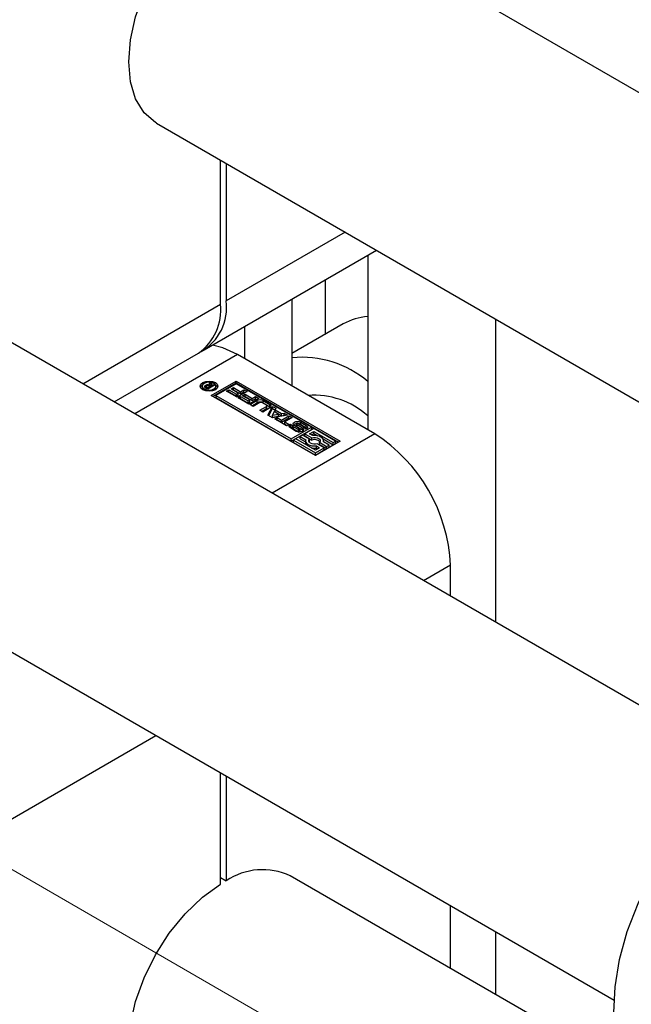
# Paper-space layout 'Sheet1' of a CAD drawing. Header units: millimetres. Extents: x -80341 to 21249, y 0 to 26255.
# Tile 75 of 154: x 12579 to 12625, y 10590 to 10663. Entities that reach past the tile are written whole.
import ezdxf

# ---------------------------------------------------------------- set-up
doc = ezdxf.new("R2010")
doc.units = ezdxf.units.MM
doc.linetypes.add('SLD-Mista-longa', pattern=[19.05, 15.24, -1.27, 1.27, -1.27])
doc.linetypes.add('SLD-Sólida', pattern=[0])
doc.layers.add('DETALHAMENTO', color=8, linetype='SLD-Sólida')

psp = doc.layouts.new('Sheet1')

# ---------------------------------------------------------------- linework, layer by layer
at = {"color": 7, "linetype": 'SLD-Sólida', "lineweight": 25, "ltscale": 25}
for p, q in [((12672.998, 10630.033), (12599.216, 10672.627)), ((12589.217, 10655.306), (12662.999, 10612.712)), ((12594.004, 10641.797), (12594.004, 10652.542)), ((12594.429, 10652.297), (12594.429, 10642.042)), ((12633.4, 10607.174), (12559.618, 10649.767)), ((12603.311, 10647.17), (12594.429, 10642.042)), ((12592.771, 10638.379), (12605.654, 10645.817)), ((12605, 10645.439), (12605, 10632.425)), ((12601.818, 10643.602), (12601.818, 10639.544)), ((12599.343, 10642.173), (12599.343, 10635.691)), ((12583.714, 10635.857), (12594.004, 10641.797)), ((12614.546, 10640.684), (12614.546, 10618.058)), ((12595.807, 10640.132), (12595.807, 10637.732)), ((12603.172, 10640.326), (12599.343, 10638.116)), ((12586.058, 10634.504), (12592.347, 10638.135)), ((12595.277, 10638.038), (12587.607, 10633.61)), ((12605.53, 10632.119), (12595.277, 10638.038)), ((12593.314, 10634.987), (12595.171, 10636.058)), ((12595.171, 10636.058), (12602.949, 10631.568)), ((12595.171, 10635.895), (12595.171, 10636.058)), ((12592.637, 10635.678), (12592.637, 10635.515)), ((12592.637, 10635.515), (12592.666, 10635.417)), ((12592.803, 10635.643), (12592.803, 10635.655)), ((12592.874, 10635.577), (12592.874, 10635.74)), ((12593.052, 10635.449), (12592.886, 10635.545)), ((12592.936, 10635.64), (12592.936, 10635.516)), ((12592.94, 10635.514), (12592.94, 10635.624)), ((12592.971, 10635.681), (12592.971, 10635.773)), ((12592.974, 10635.591), (12592.986, 10635.583)), ((12592.974, 10635.494), (12592.974, 10635.591)), ((12592.986, 10635.583), (12592.999, 10635.575)), ((12592.986, 10635.487), (12592.986, 10635.583)), ((12592.999, 10635.575), (12593.036, 10635.554)), ((12592.999, 10635.48), (12592.999, 10635.575)), ((12593.036, 10635.554), (12593.201, 10635.65)), ((12593.036, 10635.459), (12593.036, 10635.554)), ((12593.559, 10635.742), (12593.052, 10635.449)), ((12593.142, 10635.757), (12593.211, 10635.942)), ((12593.142, 10635.681), (12593.142, 10635.757)), ((12593.17, 10635.668), (12593.211, 10635.779)), ((12593.201, 10635.65), (12593.178, 10635.663)), ((12593.201, 10635.535), (12593.201, 10635.65)), ((12593.211, 10635.942), (12593.327, 10635.875)), ((12593.211, 10635.779), (12593.211, 10635.942)), ((12593.211, 10635.779), (12593.265, 10635.748)), ((12593.327, 10635.875), (12593.224, 10635.663)), ((12593.224, 10635.663), (12593.46, 10635.799)), ((12593.224, 10635.548), (12593.224, 10635.663)), ((12595.171, 10635.895), (12593.456, 10634.905)), ((12593.46, 10635.799), (12593.559, 10635.742)), ((12593.46, 10635.684), (12593.46, 10635.799)), ((12593.632, 10635.417), (12593.661, 10635.515)), ((12593.661, 10635.515), (12593.661, 10635.678)), ((12595.171, 10635.856), (12593.665, 10634.987)), ((12594.457, 10635.31), (12594.636, 10635.413)), ((12595.257, 10634.848), (12594.457, 10635.31)), ((12594.636, 10635.413), (12595.199, 10635.088)), ((12594.636, 10635.25), (12594.636, 10635.413)), ((12594.788, 10635.469), (12594.966, 10635.573)), ((12595.324, 10635.16), (12594.788, 10635.469)), ((12594.929, 10635.388), (12594.966, 10635.409)), ((12594.966, 10635.573), (12595.502, 10635.263)), ((12594.966, 10635.409), (12594.966, 10635.573)), ((12594.966, 10635.409), (12595.502, 10635.1)), ((12602.808, 10631.486), (12595.171, 10635.895)), ((12600.797, 10632.608), (12595.171, 10635.856)), ((12595.502, 10635.263), (12595.752, 10635.407)), ((12595.752, 10635.407), (12595.989, 10635.27)), ((12595.752, 10635.244), (12595.752, 10635.407)), ((12601.093, 10630.496), (12593.314, 10634.987)), ((12593.665, 10634.987), (12593.665, 10634.823)), ((12593.665, 10634.987), (12599.29, 10631.739)), ((12593.665, 10634.823), (12599.29, 10631.576)), ((12594.599, 10635.228), (12594.636, 10635.25)), ((12594.636, 10635.25), (12595.199, 10634.925)), ((12595.199, 10635.088), (12595.324, 10635.16)), ((12595.199, 10634.925), (12595.199, 10635.088)), ((12595.199, 10634.925), (12595.324, 10634.997)), ((12595.989, 10635.27), (12595.257, 10634.848)), ((12595.324, 10634.997), (12595.324, 10635.16)), ((12595.327, 10634.808), (12595.506, 10634.911)), ((12596.127, 10634.346), (12595.327, 10634.808)), ((12595.469, 10634.726), (12595.506, 10634.748)), ((12595.502, 10635.1), (12595.502, 10635.263)), ((12595.502, 10635.1), (12595.752, 10635.244)), ((12595.506, 10634.911), (12596.069, 10634.586)), ((12595.506, 10634.748), (12595.506, 10634.911)), ((12595.506, 10634.748), (12596.069, 10634.422)), ((12595.658, 10634.967), (12595.836, 10635.07)), ((12596.194, 10634.658), (12595.658, 10634.967)), ((12595.752, 10635.244), (12595.847, 10635.189)), ((12595.799, 10634.886), (12595.836, 10634.907)), ((12595.836, 10635.07), (12596.372, 10634.761)), ((12595.836, 10634.907), (12595.836, 10635.07)), ((12595.836, 10634.907), (12596.372, 10634.598)), ((12596.069, 10634.586), (12596.194, 10634.658)), ((12596.069, 10634.422), (12596.069, 10634.586)), ((12596.859, 10634.768), (12596.127, 10634.346)), ((12596.194, 10634.495), (12596.194, 10634.658)), ((12596.211, 10634.298), (12596.739, 10634.602)), ((12596.372, 10634.761), (12596.622, 10634.905)), ((12596.372, 10634.598), (12596.372, 10634.761)), ((12596.372, 10634.598), (12596.622, 10634.742)), ((12596.622, 10634.905), (12596.859, 10634.768)), ((12596.622, 10634.742), (12596.622, 10634.905)), ((12596.622, 10634.742), (12596.717, 10634.686)), ((12596.739, 10634.439), (12596.739, 10634.602)), ((12597.191, 10634.602), (12597.698, 10634.31)), ((12597.191, 10634.439), (12597.191, 10634.602)), ((12596.069, 10634.422), (12596.194, 10634.495)), ((12596.45, 10634.16), (12596.211, 10634.298)), ((12596.352, 10634.216), (12596.739, 10634.439)), ((12596.951, 10634.45), (12596.45, 10634.16)), ((12596.931, 10633.882), (12597.433, 10634.172)), ((12597.17, 10633.744), (12596.931, 10633.882)), ((12597.073, 10633.8), (12597.433, 10634.008)), ((12597.433, 10634.255), (12597.096, 10634.45)), ((12597.698, 10634.049), (12597.17, 10633.744)), ((12597.191, 10634.439), (12597.698, 10634.147)), ((12597.433, 10634.008), (12597.433, 10634.172)), ((12597.463, 10634.05), (12597.463, 10634.213)), ((12597.547, 10633.526), (12597.89, 10634.173)), ((12597.614, 10633.488), (12597.89, 10634.01)), ((12597.698, 10634.147), (12597.698, 10634.31)), ((12597.89, 10634.173), (12598.145, 10634.025)), ((12597.89, 10634.01), (12597.89, 10634.173)), ((12597.89, 10634.01), (12598.088, 10633.895)), ((12598.145, 10634.025), (12598.088, 10633.917)), ((12598.088, 10633.917), (12598.57, 10633.639)), ((12598.088, 10633.753), (12598.088, 10633.917)), ((12597.893, 10633.326), (12597.547, 10633.526)), ((12598.012, 10633.777), (12597.88, 10633.518)), ((12597.88, 10633.518), (12598.327, 10633.595)), ((12597.88, 10633.355), (12597.88, 10633.518)), ((12597.88, 10633.355), (12598.327, 10633.432)), ((12599.013, 10633.524), (12597.893, 10633.326)), ((12598.327, 10633.595), (12598.012, 10633.777)), ((12598.055, 10633.233), (12598.234, 10633.336)), ((12598.943, 10632.72), (12598.055, 10633.233)), ((12598.088, 10633.753), (12598.57, 10633.475)), ((12598.196, 10633.151), (12598.234, 10633.173)), ((12598.234, 10633.336), (12598.558, 10633.149)), ((12598.234, 10633.173), (12598.234, 10633.336)), ((12598.234, 10633.173), (12598.558, 10632.985)), ((12598.327, 10633.432), (12598.327, 10633.595)), ((12598.558, 10633.149), (12599.111, 10633.468)), ((12598.558, 10632.985), (12599.111, 10633.304)), ((12598.558, 10632.985), (12598.558, 10633.149)), ((12598.57, 10633.639), (12598.758, 10633.672)), ((12598.57, 10633.475), (12598.57, 10633.639)), ((12598.57, 10633.475), (12598.758, 10633.508)), ((12598.758, 10633.672), (12599.013, 10633.524)), ((12598.758, 10633.508), (12598.758, 10633.672)), ((12598.758, 10633.508), (12598.797, 10633.486)), ((12599.35, 10633.33), (12598.797, 10633.011)), ((12599.111, 10633.468), (12599.35, 10633.33)), ((12599.111, 10633.304), (12599.111, 10633.468)), ((12599.111, 10633.304), (12599.209, 10633.248)), ((12549.619, 10632.446), (12623.401, 10589.853)), ((12598.797, 10633.011), (12599.121, 10632.824)), ((12598.797, 10632.847), (12598.797, 10633.011)), ((12598.797, 10632.847), (12598.98, 10632.742)), ((12599.121, 10632.824), (12598.943, 10632.72)), ((12599.659, 10632.305), (12599.221, 10632.558)), ((12599.233, 10632.83), (12599.415, 10632.725)), ((12599.233, 10632.667), (12599.233, 10632.83)), ((12599.401, 10632.569), (12599.233, 10632.667)), ((12599.29, 10631.739), (12600.797, 10632.608)), ((12599.29, 10631.576), (12600.797, 10632.445)), ((12599.401, 10632.703), (12599.401, 10632.54)), ((12599.406, 10632.525), (12599.406, 10632.688)), ((12599.423, 10632.505), (12599.423, 10632.668)), ((12599.448, 10632.65), (12599.822, 10632.434)), ((12599.448, 10632.487), (12599.448, 10632.65)), ((12599.448, 10632.487), (12599.822, 10632.27)), ((12599.914, 10632.49), (12599.511, 10632.734)), ((12599.677, 10632.868), (12599.677, 10632.705)), ((12599.677, 10632.704), (12599.677, 10632.867)), ((12599.677, 10632.705), (12599.677, 10632.704)), ((12599.686, 10632.68), (12599.686, 10632.843)), ((12599.718, 10632.814), (12600.117, 10632.571)), ((12599.718, 10632.651), (12599.718, 10632.814)), ((12599.718, 10632.651), (12600.117, 10632.408)), ((12600.192, 10632.652), (12599.818, 10632.868)), ((12599.822, 10632.27), (12599.822, 10632.434)), ((12599.86, 10632.254), (12599.86, 10632.417)), ((12599.906, 10632.251), (12599.906, 10632.408)), ((12599.944, 10632.253), (12599.944, 10632.415)), ((12599.958, 10632.273), (12599.958, 10632.436)), ((12599.958, 10632.27), (12599.958, 10632.433)), ((12599.977, 10632.996), (12600.414, 10632.744)), ((12599.977, 10632.833), (12599.977, 10632.996)), ((12599.977, 10632.833), (12600.414, 10632.58)), ((12600.117, 10632.408), (12600.117, 10632.571)), ((12600.181, 10632.357), (12600.117, 10632.408)), ((12600.222, 10632.577), (12600.226, 10632.579)), ((12600.403, 10632.472), (12600.222, 10632.577)), ((12600.226, 10632.575), (12600.226, 10632.579)), ((12600.236, 10632.569), (12600.236, 10632.589)), ((12600.238, 10632.568), (12600.238, 10632.599)), ((12600.972, 10632.507), (12600.306, 10632.123)), ((12600.414, 10632.58), (12600.414, 10632.744)), ((12600.797, 10632.608), (12600.797, 10632.445)), ((12602.599, 10631.568), (12600.972, 10632.507)), ((12605.53, 10632.119), (12597.86, 10627.691)), ((12599.29, 10631.576), (12599.29, 10631.739)), ((12599.641, 10631.739), (12599.466, 10631.638)), ((12599.466, 10631.474), (12599.466, 10631.638)), ((12599.466, 10631.638), (12601.093, 10630.699)), ((12601.093, 10630.901), (12599.641, 10631.739)), ((12600.131, 10632.022), (12599.956, 10631.921)), ((12599.956, 10631.921), (12600.371, 10631.681)), ((12599.956, 10631.758), (12599.956, 10631.921)), ((12599.956, 10631.758), (12600.357, 10631.526)), ((12600.657, 10631.718), (12600.131, 10632.022)), ((12600.306, 10632.123), (12600.832, 10631.819)), ((12600.306, 10631.96), (12600.306, 10632.123)), ((12600.306, 10631.96), (12600.832, 10631.656)), ((12600.657, 10632.123), (12600.972, 10632.305)), ((12600.897, 10631.985), (12600.657, 10632.123)), ((12600.657, 10631.555), (12600.657, 10631.718)), ((12600.798, 10632.041), (12600.972, 10632.142)), ((12600.832, 10631.656), (12600.832, 10631.819)), ((12600.972, 10632.305), (12602.424, 10631.467)), ((12600.972, 10632.142), (12600.972, 10632.305)), ((12600.972, 10632.142), (12601.275, 10631.966)), ((12601.662, 10631.743), (12602.424, 10631.304)), ((12599.466, 10631.474), (12601.093, 10630.535)), ((12600.357, 10631.603), (12600.357, 10631.44)), ((12600.632, 10631.521), (12600.657, 10631.555)), ((12602.949, 10631.568), (12601.093, 10630.496)), ((12601.093, 10630.699), (12601.758, 10631.083)), ((12601.408, 10631.083), (12601.093, 10630.901)), ((12601.093, 10630.535), (12601.758, 10630.919)), ((12601.168, 10631.221), (12601.408, 10631.083)), ((12601.168, 10631.058), (12601.168, 10631.221)), ((12601.168, 10631.058), (12601.266, 10631.001)), ((12601.758, 10631.083), (12601.232, 10631.386)), ((12601.407, 10631.488), (12601.933, 10631.184)), ((12601.407, 10631.324), (12601.407, 10631.488)), ((12601.407, 10631.324), (12601.933, 10631.021)), ((12602.109, 10631.285), (12601.694, 10631.525)), ((12601.707, 10631.517), (12601.707, 10631.603)), ((12601.758, 10630.919), (12601.758, 10631.083)), ((12601.933, 10631.184), (12602.109, 10631.285)), ((12601.933, 10631.021), (12601.933, 10631.184)), ((12601.933, 10631.021), (12602.109, 10631.122)), ((12602.109, 10631.122), (12602.109, 10631.285)), ((12602.424, 10631.467), (12602.599, 10631.568)), ((12602.424, 10631.304), (12602.424, 10631.467)), ((12602.424, 10631.304), (12602.599, 10631.405)), ((12602.599, 10631.405), (12602.599, 10631.568)), ((12601.093, 10630.535), (12601.093, 10630.699)), ((12611.187, 10622.321), (12609.174, 10621.159)), ((12611.187, 10619.997), (12611.187, 10622.321)), ((12577.246, 10602.727), (12589.173, 10609.613)), ((12594.004, 10598.517), (12594.004, 10606.823)), ((12594.429, 10606.578), (12594.429, 10598.762)), ((12594.004, 10599.007), (12594.429, 10598.762)), ((12624.34, 10584.634), (12599.216, 10599.138)), ((12611.187, 10592.227), (12611.187, 10596.904)), ((12614.546, 10594.965), (12614.546, 10590.289))]:
    psp.add_line(p, q, dxfattribs=at)
at = {"color": 7, "linetype": 'SLD-Sólida', "lineweight": 25, "ltscale": 25, "flags": 128}
for points in [[(12589.217, 10655.306), (12589.142, 10655.35), (12588.293, 10656.087), (12587.663, 10657.115), (12587.276, 10658.397), (12587.145, 10659.884), (12587.276, 10661.523), (12587.663, 10663.252), (12588.293, 10665.007), (12589.142, 10666.724), (12590.178, 10668.338), (12591.364, 10669.791), (12592.655, 10671.029), (12594.004, 10672.006)], [(12595.277, 10638.038), (12594.173, 10638.55), (12593.412, 10638.749)], [(12593.617, 10635.408), (12593.402, 10635.325), (12593.149, 10635.296), (12592.895, 10635.325), (12592.681, 10635.408), (12592.537, 10635.532), (12592.487, 10635.678), (12592.537, 10635.825), (12592.681, 10635.949), (12592.895, 10636.031), (12593.149, 10636.061), (12593.402, 10636.031), (12593.617, 10635.949), (12593.761, 10635.825), (12593.811, 10635.678), (12593.761, 10635.532), (12593.617, 10635.408)], [(12592.502, 10635.597), (12592.537, 10635.661), (12592.666, 10635.776)], [(12593.511, 10635.469), (12593.622, 10635.565), (12593.661, 10635.678), (12593.622, 10635.791), (12593.511, 10635.887), (12593.345, 10635.951), (12593.149, 10635.974), (12592.953, 10635.951), (12592.787, 10635.887), (12592.676, 10635.791), (12592.637, 10635.678), (12592.676, 10635.565), (12592.787, 10635.469), (12592.953, 10635.405), (12593.149, 10635.383), (12593.345, 10635.405), (12593.511, 10635.469)], [(12592.874, 10635.577), (12592.859, 10635.568), (12592.855, 10635.566)], [(12593.632, 10635.776), (12593.761, 10635.661), (12593.796, 10635.597)], [(12597.759, 10634.098), (12597.738, 10634.119), (12597.698, 10634.147)], [(12599.221, 10632.558), (12599.18, 10632.587), (12599.149, 10632.621), (12599.131, 10632.658), (12599.126, 10632.695), (12599.134, 10632.733), (12599.156, 10632.769), (12599.189, 10632.802), (12599.233, 10632.83)], [(12599.233, 10632.667), (12599.189, 10632.638), (12599.158, 10632.609)], [(12599.511, 10632.734), (12599.444, 10632.795), (12599.422, 10632.867), (12599.448, 10632.938), (12599.52, 10632.997), (12599.625, 10633.037), (12599.749, 10633.051), (12599.872, 10633.036), (12599.977, 10632.996)], [(12600.117, 10632.571), (12600.188, 10632.511), (12600.214, 10632.439), (12600.189, 10632.367), (12600.119, 10632.306), (12600.013, 10632.265), (12599.889, 10632.25), (12599.764, 10632.265), (12599.659, 10632.305)], [(12599.716, 10632.894), (12599.708, 10632.893), (12599.701, 10632.891), (12599.694, 10632.888), (12599.688, 10632.885), (12599.683, 10632.881), (12599.68, 10632.876), (12599.678, 10632.872), (12599.677, 10632.867)], [(12599.977, 10632.833), (12599.872, 10632.873), (12599.772, 10632.887)], [(12600.414, 10632.744), (12600.455, 10632.714), (12600.485, 10632.681), (12600.504, 10632.644), (12600.509, 10632.607), (12600.501, 10632.569), (12600.48, 10632.533), (12600.447, 10632.501), (12600.403, 10632.472)], [(12600.477, 10632.529), (12600.455, 10632.551), (12600.414, 10632.58)], [(12599.86, 10632.254), (12599.866, 10632.252), (12599.87, 10632.251)], [(12599.958, 10632.27), (12599.958, 10632.272), (12599.958, 10632.273)], [(12600.371, 10631.681), (12600.358, 10631.586), (12600.386, 10631.491), (12600.453, 10631.403), (12600.555, 10631.327), (12600.686, 10631.268), (12600.838, 10631.23), (12601.002, 10631.214), (12601.168, 10631.221)], [(12601.232, 10631.386), (12601.105, 10631.361), (12600.97, 10631.36), (12600.841, 10631.384), (12600.732, 10631.429), (12600.653, 10631.493), (12600.612, 10631.567), (12600.613, 10631.645), (12600.657, 10631.718)], [(12600.832, 10631.819), (12600.96, 10631.845), (12601.095, 10631.846), (12601.224, 10631.822), (12601.333, 10631.776), (12601.412, 10631.713), (12601.453, 10631.639), (12601.451, 10631.561), (12601.407, 10631.488)], [(12601.694, 10631.525), (12601.707, 10631.62), (12601.679, 10631.715), (12601.612, 10631.803), (12601.51, 10631.878), (12601.378, 10631.937), (12601.226, 10631.976), (12601.062, 10631.992), (12600.897, 10631.985)], [(12626.492, 10582.295), (12625.437, 10583.106), (12624.58, 10584.204), (12623.943, 10585.562), (12623.543, 10587.148), (12623.387, 10588.924), (12623.479, 10590.85), (12623.818, 10592.88), (12624.396, 10594.966), (12625.198, 10597.059), (12626.206, 10599.111), (12627.397, 10601.073), (12628.743, 10602.9), (12630.211, 10604.548), (12631.768, 10605.979)], [(12589.217, 10581.817), (12589.142, 10581.862), (12588.293, 10582.599), (12587.663, 10583.627), (12587.276, 10584.908), (12587.145, 10586.396), (12587.276, 10588.034), (12587.663, 10589.763), (12588.293, 10591.518), (12589.142, 10593.235), (12590.178, 10594.85), (12591.364, 10596.303), (12592.655, 10597.54), (12594.004, 10598.517)]]:
    psp.add_lwpolyline(points, dxfattribs=at)
at = {"color": 7, "linetype": 'SLD-Sólida', "lineweight": 25, "ltscale": 625}
for centre, radius, start, end in [((12590.704, 10641.539), 3.759, 299.48459, 7.69645), ((12590.084, 10641.365), 3.944, 305.01333, 6.29885), ((12605.295, 10636.571), 4.314, 93.92009, 119.47299), ((12600.069, 10630.232), 7.605, 49.57978, 95.47659), ((12592.913, 10635.635), 0.112, 110.5233, 169.60643), ((12592.887, 10635.651), 0.0841, 177.03373, 225.54787), ((12593.017, 10635.773), 0.263, 223.96599, 240.03699), ((12593.011, 10635.498), 0.278, 98.25462, 119.49787), ((12593.002, 10635.355), 0.256, 104.92373, 119.99094), ((12592.967, 10635.64), 0.0312, 126.48153, 209.89514), ((12593.042, 10635.695), 0.124, 214.53935, 236.82631), ((12593.04, 10635.564), 0.136, 115.91093, 132.09439), ((12593.026, 10635.441), 0.337, 69.8468, 99.35735), ((12593.049, 10635.546), 0.156, 85.25022, 116.1848), ((12593.027, 10635.404), 0.3, 59.82645, 83.3108), ((12596.965, 10634.166), 0.492, 62.60967, 117.39033), ((12600.967, 10628.967), 6.041, 48.11523, 93.93855), ((12596.965, 10634.002), 0.492, 62.60967, 117.39033), ((12597.024, 10634.31), 0.158, 62.60967, 117.39033), ((12597.417, 10634.213), 0.0448, 290.78342, 69.21658), ((12597.412, 10634.055), 0.0516, 294.37466, 354.3052), ((12597.648, 10634.179), 0.14, 290.78342, 69.21658), ((12599.427, 10632.703), 0.026, 161.15652, 213.60653), ((12599.428, 10632.54), 0.027, 180.6276, 213.08998), ((12599.426, 10632.702), 0.0258, 116.84335, 158.17765), ((12599.468, 10632.722), 0.0708, 208.70735, 230.45043), ((12599.468, 10632.559), 0.0708, 208.70735, 230.45043), ((12599.524, 10632.783), 0.154, 228.72837, 240.31762), ((12599.524, 10632.62), 0.154, 228.72837, 240.31762), ((12599.709, 10632.518), 0.367, 93.49455, 134.11666), ((12599.721, 10632.87), 0.0436, 183.49244, 216.98669), ((12599.721, 10632.706), 0.0436, 183.49244, 216.98669), ((12599.785, 10632.918), 0.124, 217.06088, 237.0978), ((12599.785, 10632.755), 0.124, 217.06088, 237.0978), ((12599.726, 10632.741), 0.153, 75.0371, 93.49041), ((12599.713, 10632.682), 0.213, 60.6051, 75.82528), ((12599.922, 10632.609), 0.202, 240.3702, 252.23925), ((12599.917, 10632.584), 0.176, 251.43443, 266.73325), ((12599.913, 10632.475), 0.067, 264.24472, 297.37594), ((12599.822, 10632.337), 0.178, 50.91521, 58.94805), ((12599.875, 10632.404), 0.093, 33.22777, 50.37442), ((12599.935, 10632.437), 0.0237, 292.97768, 350.19358), ((12599.925, 10632.436), 0.0335, 354.56339, 33.90864), ((12600.118, 10632.522), 0.15, 46.77381, 60.43375), ((12600.178, 10632.585), 0.0626, 20.07496, 47.5276), ((12600.212, 10632.603), 0.0274, 300.08132, 329.71125), ((12600.215, 10632.599), 0.0235, 334.98634, 18.51245), ((12599.922, 10632.446), 0.202, 240.3702, 252.23925), ((12599.936, 10632.273), 0.0226, 298.9245, 350.85516), ((12601.036, 10631.157), 0.539, 42.49117, 112.19889), ((12598.905, 10621.762), 12.294, 2.60548, 57.39452), ((12600.609, 10631.443), 0.252, 180.84127, 214.97015), ((12601.032, 10632.186), 1.136, 257.62865, 276.8556), ((12597.157, 10594.696), 4.896, 65.12543, 123.86299)]:
    psp.add_arc(centre, radius, start, end, dxfattribs=at)
at = {"layer": 'DETALHAMENTO', "linetype": 'SLD-Mista-longa', "lineweight": 18, "ltscale": 25}
psp.add_line((13080.933, 10309.502), (12318.268, 10749.779), dxfattribs=at)

doc.saveas('drawing.dxf')
